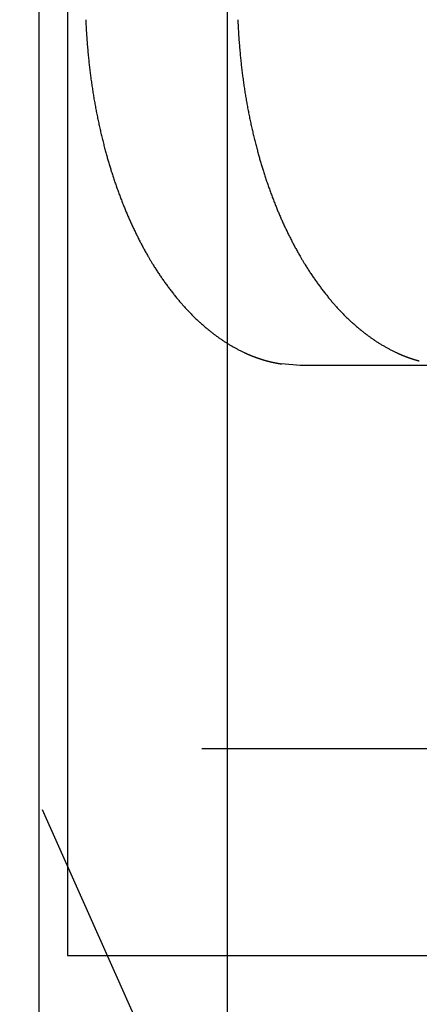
# Model space of a CAD drawing. Header units: metres. Extents: x -5 to 93, y -48 to 79.
# Tile 62 of 91: x 76.4522 to 76.5469, y 18.7557 to 18.989. Entities that reach past the tile are written whole.
import ezdxf

# ---------------------------------------------------------------- set-up
doc = ezdxf.new("R2010")
doc.units = ezdxf.units.M
doc.header["$LTSCALE"] = 0.05
doc.linetypes.add('STRICHPUNKT', pattern=[25.4, 12.7, -6.35, 0, -6.35])
doc.linetypes.add('VERDECKT2', pattern=[4.762499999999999, 3.175, -1.5875])
doc.layers.add('A_Rechen', color=9, linetype='Continuous')
doc.layers.add('A_Sanitär', color=4, linetype='Continuous')

msp = doc.modelspace()

# ---------------------------------------------------------------- linework, layer by layer
at = {"layer": 'A_Rechen', "linetype": 'Continuous'}
for p, q in [((76.45680063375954, 18.71258381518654), (76.45680063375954, 19.07408381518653)), ((76.51420255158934, 18.90742924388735), (76.5142025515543, 18.90742924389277)), ((76.5142025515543, 18.90742924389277), (76.51420255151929, 18.90742924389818)), ((76.51867249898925, 18.90708381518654), (76.51420255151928, 18.90742924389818)), ((76.72848168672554, 18.90708381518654), (76.51867249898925, 18.90708381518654))]:
    msp.add_line(p, q, dxfattribs=at)
at = {"layer": 'A_Rechen', "color": 8, "linetype": 'STRICHPUNKT', "ltscale": 0.1}
msp.add_line((75.09533988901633, 18.81627106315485), (76.58016339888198, 18.81627164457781), dxfattribs=at)
at = {"layer": 'A_Rechen', "linetype": 'Continuous'}
for centre, radius, start, end in [((76.5758825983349, 18.9925585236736), 0.108078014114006, 181.8923258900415, 182.3270460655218), ((76.61189678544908, 18.99255852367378), 0.1080780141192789, 181.8923258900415, 182.3270460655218), ((76.54646440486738, 18.99135886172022), 0.07863537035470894, 182.3239913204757, 182.8614080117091), ((76.61590426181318, 18.99487006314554), 0.148163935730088, 182.8770192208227, 183.4474518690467), ((76.58247859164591, 18.99135886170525), 0.07863537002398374, 182.323991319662, 182.861408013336), ((76.65191844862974, 18.99487006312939), 0.1481639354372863, 182.8770192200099, 183.4474518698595), ((76.61572646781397, 18.9948593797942), 0.147985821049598, 183.4474624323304, 184.0183527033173), ((76.6155928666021, 18.99485002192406), 0.1478518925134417, 184.0183633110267, 184.589598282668), ((76.65174065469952, 18.99485937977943), 0.1479858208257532, 183.4474624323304, 184.0183527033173), ((76.65160705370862, 18.9948500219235), 0.147851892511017, 184.0183633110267, 184.589598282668), ((76.6155033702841, 18.99484286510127), 0.1477621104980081, 184.5896089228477, 185.1610752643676), ((76.65151755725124, 18.99484286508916), 0.1477621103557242, 184.5896089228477, 185.1610752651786), ((76.61545789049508, 18.99483878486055), 0.1477164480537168, 185.1610859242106, 185.7326700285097), ((76.61545498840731, 18.99483851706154), 0.1477135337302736, 185.7326791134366, 186.2356136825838), ((76.65147207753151, 18.99483878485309), 0.1477164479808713, 185.1610859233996, 185.7326700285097), ((76.65146917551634, 18.99483851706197), 0.1477135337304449, 185.7326791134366, 186.2356136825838), ((76.61548756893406, 18.99484209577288), 0.1477463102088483, 186.2356209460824, 186.7384811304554), ((76.61555403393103, 18.99484996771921), 0.1478132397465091, 186.7384883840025, 187.2411967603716), ((76.65150175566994, 18.99484209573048), 0.1477463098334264, 186.2356209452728, 186.7384811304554), ((76.65156822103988, 18.9948499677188), 0.147813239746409, 186.7384883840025, 187.2411967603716), ((76.61565432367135, 18.99486272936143), 0.1479143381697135, 187.2412039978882, 187.7436832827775), ((76.61578837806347, 18.99488097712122), 0.1480496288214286, 187.7436904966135, 188.2458636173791), ((76.65166851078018, 18.99486272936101), 0.1479143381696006, 187.2412039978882, 187.7436832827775), ((76.65180256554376, 18.99488097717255), 0.1480496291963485, 187.7436904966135, 188.2458636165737), ((76.61595613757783, 18.99490530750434), 0.1482191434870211, 188.245870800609, 188.7476609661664), ((76.65197032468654, 18.99490530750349), 0.1482191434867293, 188.245870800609, 188.7476609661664), ((76.60329594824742, 18.99295697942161), 0.1354099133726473, 188.7475490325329, 189.2698038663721), ((76.60313844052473, 18.99293129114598), 0.1352503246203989, 189.2698119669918, 189.7924775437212), ((76.63931013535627, 18.9929569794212), 0.1354099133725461, 188.7475490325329, 189.2698038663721), ((76.63915262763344, 18.99293129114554), 0.1352503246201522, 189.2698119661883, 189.7924775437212), ((76.60301454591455, 18.99290992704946), 0.1351246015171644, 189.7924856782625, 190.3154754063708), ((76.60292413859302, 18.99289349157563), 0.1350327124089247, 190.3154835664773, 190.8387105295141), ((76.63902873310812, 18.99290992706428), 0.1351246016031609, 189.7924856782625, 190.3154754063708), ((76.63893832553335, 18.99289349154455), 0.1350327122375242, 190.3154835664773, 190.8387105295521), ((76.60286709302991, 18.9928825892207), 0.1349746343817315, 190.8387187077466, 191.3620957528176), ((76.60284328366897, 18.99287782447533), 0.1349503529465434, 191.3621039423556, 191.8855437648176), ((76.63888128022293, 18.99288258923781), 0.1349746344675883, 190.8387187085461, 191.3620957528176), ((76.63885747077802, 18.99287782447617), 0.1349503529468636, 191.3621039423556, 191.8855437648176), ((76.6028523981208, 18.99287976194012), 0.1349596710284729, 191.8855517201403, 192.4020873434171), ((76.60289370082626, 18.99288886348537), 0.1350019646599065, 192.402095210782, 192.9185229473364), ((76.63886658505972, 18.99287976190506), 0.1349596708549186, 191.885551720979, 192.4020873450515), ((76.63890788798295, 18.99288886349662), 0.1350019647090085, 192.402095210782, 192.9185229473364), ((76.60296700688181, 18.99290569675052), 0.1350771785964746, 192.9185307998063, 193.4347668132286), ((76.60307219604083, 18.99293084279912), 0.1351853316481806, 193.4347746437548, 193.950735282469), ((76.63898119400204, 18.99290569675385), 0.1350771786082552, 192.9185308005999, 193.4347668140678), ((76.63908638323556, 18.9929308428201), 0.1351853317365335, 193.4347746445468, 193.950735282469), ((76.60320914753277, 18.99296488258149), 0.1353264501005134, 193.9507430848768, 194.4663449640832), ((76.603377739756, 18.99300839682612), 0.1355005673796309, 194.466352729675, 194.9815128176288), ((76.63922333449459, 18.99296488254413), 0.1353264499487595, 193.9507430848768, 194.4663449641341), ((76.63939192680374, 18.99300839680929), 0.1355005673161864, 194.466352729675, 194.9815128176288), ((76.58512673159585, 18.98812411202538), 0.1166073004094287, 194.9813926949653, 195.4829681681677), ((76.58498580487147, 18.98808508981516), 0.1164610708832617, 195.4829753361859, 195.9849705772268), ((76.62114091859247, 18.9881241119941), 0.1166073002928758, 194.9813926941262, 195.4829681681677), ((76.62099999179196, 18.98808508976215), 0.1164610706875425, 195.4829753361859, 195.9849705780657), ((76.58487110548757, 18.98805224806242), 0.1163417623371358, 195.9849777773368, 196.4873161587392), ((76.58478248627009, 18.98802603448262), 0.1162493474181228, 196.4873233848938, 196.9899279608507), ((76.58471980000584, 18.98800689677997), 0.1161838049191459, 196.9899352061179, 197.4927287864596), ((76.62088529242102, 18.98805224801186), 0.1163417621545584, 195.9849777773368, 196.487316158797), ((76.62079667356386, 18.98802603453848), 0.1162493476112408, 196.487323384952, 196.9899279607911), ((76.62073398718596, 18.98800689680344), 0.1161838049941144, 196.9899352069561, 197.4927287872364), ((76.58468195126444, 18.98799498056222), 0.1161441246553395, 197.4927345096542, 198.0404782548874), ((76.58467216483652, 18.98799181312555), 0.1161338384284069, 198.0404876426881, 198.5882637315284), ((76.62069613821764, 18.9879949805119), 0.1161441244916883, 197.4927345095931, 198.0404782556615), ((76.62068635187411, 18.98799181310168), 0.1161338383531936, 198.0404876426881, 198.5882637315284), ((76.58469259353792, 18.98799870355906), 0.1161553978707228, 198.588273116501, 199.1359814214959), ((76.58474304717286, 18.9880162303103), 0.1162088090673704, 199.1359907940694, 199.6835312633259), ((76.62070678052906, 18.98799870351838), 0.1161553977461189, 198.5882731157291, 199.1359814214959), ((76.6207572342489, 18.98801623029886), 0.1162088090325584, 199.1359907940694, 199.6835312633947), ((76.58482333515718, 18.98804497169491), 0.1162940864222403, 199.6835406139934, 200.2308133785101), ((76.58493326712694, 18.98808550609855), 0.1164112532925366, 200.2308226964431, 200.7777281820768), ((76.62083752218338, 18.98804497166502), 0.1162940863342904, 199.6835406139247, 200.2308133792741), ((76.62094745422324, 18.98808550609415), 0.1164112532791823, 200.2308226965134, 200.7777281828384), ((76.58507265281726, 18.98813841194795), 0.1165603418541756, 200.7777374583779, 201.3241764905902), ((76.58524130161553, 18.98820426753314), 0.1167413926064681, 201.3241857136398, 201.8700596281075), ((76.56488198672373, 18.98003192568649), 0.09480309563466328, 201.8698883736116, 202.4671274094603), ((76.62108683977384, 18.98813841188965), 0.1165603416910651, 200.7777374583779, 201.3241764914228), ((76.62125548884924, 18.98820426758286), 0.1167413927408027, 201.3241857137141, 201.8700596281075), ((76.60089617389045, 18.9800319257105), 0.09480309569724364, 201.8698883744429, 202.4671274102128), ((76.56473627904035, 18.97997169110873), 0.09464542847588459, 202.4671394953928, 203.0650416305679), ((76.56461978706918, 18.97992210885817), 0.09451882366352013, 203.0650537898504, 203.663489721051), ((76.60075046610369, 18.97997169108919), 0.09464542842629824, 202.4671394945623, 203.0650416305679), ((76.60063397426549, 18.97992210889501), 0.09451882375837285, 203.0650537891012, 203.6634897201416), ((76.56453223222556, 18.97988376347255), 0.09442324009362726, 203.6635019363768, 204.2623416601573), ((76.56447281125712, 18.97985700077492), 0.09435807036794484, 204.2623526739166, 204.8763928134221), ((76.56444225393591, 18.97984285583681), 0.09432439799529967, 204.8764060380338, 205.4905923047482), ((76.60054641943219, 18.97988376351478), 0.0944232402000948, 203.6635019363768, 204.2623416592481), ((76.60048699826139, 18.97985700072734), 0.09435807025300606, 204.2623526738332, 204.8763928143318), ((76.60045644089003, 18.97984285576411), 0.09432439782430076, 204.8764060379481, 205.4905923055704), ((76.56444120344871, 18.97984237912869), 0.094323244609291, 205.4906055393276, 206.1047968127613), ((76.56446935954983, 18.97985619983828), 0.09435460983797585, 206.1048100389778, 206.7188651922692), ((76.6004553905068, 18.9798423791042), 0.09432324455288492, 205.4906055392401, 206.1047968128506), ((76.6004835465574, 18.97985619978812), 0.09435460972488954, 206.1048100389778, 206.7188651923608), ((76.56452642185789, 18.97988494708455), 0.0944185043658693, 206.718878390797, 207.3326564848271), ((76.56461209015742, 18.97992925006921), 0.09451495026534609, 207.3326696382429, 207.9460301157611), ((76.5647260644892, 18.97998973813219), 0.09464398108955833, 207.9460432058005, 208.5588460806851), ((76.60054060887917, 18.97988494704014), 0.09441850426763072, 206.7188783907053, 207.3326564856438), ((76.60062627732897, 18.97992925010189), 0.09451495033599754, 207.3326696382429, 207.9460301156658), ((76.60074025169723, 18.97998973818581), 0.09464398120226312, 207.9460432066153, 208.5588460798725), ((76.56486804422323, 18.98006704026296), 0.09480564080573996, 208.5588590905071, 209.1709651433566), ((76.56503772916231, 18.98016178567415), 0.0949999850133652, 209.1709780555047, 209.7822490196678), ((76.54616995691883, 18.9693635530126), 0.07326074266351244, 209.7820324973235, 210.3553822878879), ((76.60088223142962, 18.98006704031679), 0.09480564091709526, 208.5588590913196, 209.1709651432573), ((76.60105191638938, 18.98016178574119), 0.09499998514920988, 209.1709780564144, 209.7822490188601), ((76.58218414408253, 18.96936355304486), 0.07326074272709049, 209.7820324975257, 210.3553822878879), ((76.54604770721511, 18.96929197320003), 0.07311907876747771, 210.3553929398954, 210.9294830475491), ((76.54594520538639, 18.96923057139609), 0.07299959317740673, 210.9294937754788, 211.5042101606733), ((76.54585039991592, 18.96917241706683), 0.07288837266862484, 211.5041780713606, 212.2735589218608), ((76.5820618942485, 18.96929197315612), 0.07311907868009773, 210.3553929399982, 210.9294830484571), ((76.58195939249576, 18.96923057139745), 0.07299959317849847, 210.9294937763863, 211.5042101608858), ((76.58186458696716, 18.96917241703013), 0.0728883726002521, 211.5041780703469, 212.273558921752), ((76.5457737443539, 18.96912404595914), 0.07279773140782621, 212.2735848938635, 213.0436042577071), ((76.54573085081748, 18.96909618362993), 0.07274658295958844, 213.0436303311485, 213.8140105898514), ((76.54572112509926, 18.96908970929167), 0.07273489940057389, 213.8140367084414, 214.5844994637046), ((76.58178793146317, 18.96912404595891), 0.07279773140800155, 212.2735848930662, 213.0436042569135), ((76.58174503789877, 18.9690961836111), 0.07274658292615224, 213.0436303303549, 213.8140105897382), ((76.58173531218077, 18.96908970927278), 0.07273489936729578, 213.8140367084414, 214.5844994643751), ((76.54574397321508, 18.96910550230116), 0.0727626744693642, 214.5845255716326, 215.3547922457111), ((76.545798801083, 18.96914444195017), 0.07282992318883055, 215.354818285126, 216.1246107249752), ((76.54588501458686, 18.96920740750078), 0.0729366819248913, 216.1246366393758, 216.8936777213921), ((76.5817581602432, 18.96910550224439), 0.07276267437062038, 214.5845255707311, 215.3547922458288), ((76.58181298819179, 18.96914444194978), 0.07282992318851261, 215.354818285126, 216.1246107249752), ((76.58189920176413, 18.96920740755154), 0.07293668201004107, 216.1246366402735, 216.8936777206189), ((76.54600201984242, 18.96929527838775), 0.0730830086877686, 216.8937034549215, 217.6617176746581), ((76.54614922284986, 18.96940893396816), 0.07326898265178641, 217.6617431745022, 218.4284572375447), ((76.5463260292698, 18.9695492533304), 0.07349470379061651, 218.4284824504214, 219.1936258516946), ((76.58201620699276, 18.96929527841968), 0.07308300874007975, 216.893703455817, 217.6617176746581), ((76.58216340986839, 18.96940893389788), 0.07326898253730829, 217.6617431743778, 218.4284572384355), ((76.58234021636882, 18.96954925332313), 0.07349470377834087, 218.4284824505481, 219.1936258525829), ((76.5317103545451, 18.95763104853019), 0.05463571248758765, 219.1930905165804, 220.1245380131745), ((76.5315599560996, 18.95750434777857), 0.05443905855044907, 220.1245835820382, 221.0582728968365), ((76.53144462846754, 18.95740394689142), 0.05428615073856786, 221.058319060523, 221.9937608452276), ((76.56772454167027, 18.95763104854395), 0.05463571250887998, 219.1930905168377, 220.1245380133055), ((76.5675741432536, 18.95750434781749), 0.05443905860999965, 220.1245835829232, 221.0582728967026), ((76.56745881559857, 18.95740394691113), 0.0542861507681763, 221.0583190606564, 221.9937608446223), ((76.53136239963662, 18.9573299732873), 0.05417554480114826, 221.9937996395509, 222.9601832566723), ((76.53131376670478, 18.95728475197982), 0.05410913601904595, 222.9602347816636, 223.9274089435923), ((76.53129923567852, 18.95727082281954), 0.05408900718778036, 223.9274606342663, 224.8948747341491), ((76.53131771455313, 18.9572893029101), 0.05411514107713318, 224.8949264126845, 225.8620290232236), ((76.56737658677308, 18.95732997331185), 0.0541755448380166, 221.9937996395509, 222.9601832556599), ((76.5673279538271, 18.95728475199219), 0.05410913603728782, 222.9602347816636, 223.9274089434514), ((76.5673134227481, 18.95727082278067), 0.05408900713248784, 223.9274606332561, 224.8948747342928), ((76.56733190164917, 18.95728930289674), 0.05411514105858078, 224.8949264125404, 225.8620290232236), ((76.53136811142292, 18.95734130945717), 0.05418756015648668, 225.8620805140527, 226.8283212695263), ((76.53144933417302, 18.95742795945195), 0.05430632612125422, 226.828372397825, 227.7932038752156), ((76.53156029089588, 18.95755037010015), 0.0544715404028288, 227.7932544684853, 228.7561340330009), ((76.53169988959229, 18.95770965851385), 0.05468334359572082, 228.7561839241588, 229.7165755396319), ((76.56738229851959, 18.95734130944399), 0.05418756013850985, 225.8620805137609, 226.8283212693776), ((76.5674635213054, 18.95742795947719), 0.05430632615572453, 226.828372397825, 227.7932038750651), ((76.56757447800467, 18.95755037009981), 0.0544715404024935, 227.7932544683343, 228.7561340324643), ((76.56771407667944, 18.95770965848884), 0.05468334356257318, 228.7561839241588, 229.7165755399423), ((76.53186703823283, 18.9579069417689), 0.05494191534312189, 229.7166245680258, 230.6740005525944), ((76.52290369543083, 18.9469651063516), 0.04079747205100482, 230.6731963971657, 231.5886976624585), ((76.5227874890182, 18.94681859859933), 0.04061047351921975, 231.5887404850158, 232.5070500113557), ((76.52269298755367, 18.9466954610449), 0.04045525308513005, 232.5070935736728, 233.4277505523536), ((76.56788122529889, 18.95790694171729), 0.05494191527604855, 229.7166245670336, 230.6740005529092), ((76.55891788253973, 18.9469651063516), 0.04079747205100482, 230.6731963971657, 231.5886976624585), ((76.55880167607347, 18.94681859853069), 0.04061047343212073, 231.5887404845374, 232.5070500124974), ((76.55870717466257, 18.9466954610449), 0.04045525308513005, 232.5070935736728, 233.4277505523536), ((76.52261933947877, 18.94659624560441), 0.04033169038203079, 233.4277947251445, 234.3503311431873), ((76.5225656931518, 18.94652150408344), 0.04023968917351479, 234.3503757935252, 235.2743178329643), ((76.52253119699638, 18.94647178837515), 0.04017917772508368, 235.2743628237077, 236.1992322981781), ((76.52251459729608, 18.94644704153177), 0.0401493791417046, 236.1992710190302, 237.2698154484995), ((76.52251911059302, 18.94645415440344), 0.04015780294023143, 237.2698855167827, 238.3402802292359), ((76.52254556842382, 18.94649715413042), 0.04020829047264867, 238.3403500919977, 239.4098485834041), ((76.55863352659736, 18.94659624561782), 0.04033169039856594, 233.4277947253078, 234.3503311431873), ((76.55857988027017, 18.94652150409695), 0.0402396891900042, 234.3503757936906, 235.2743178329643), ((76.5585453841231, 18.94647178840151), 0.0401791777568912, 235.2743628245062, 236.1992322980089), ((76.5585287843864, 18.94644704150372), 0.04014937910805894, 236.1992710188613, 237.269815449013), ((76.55853329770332, 18.94645415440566), 0.04015780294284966, 237.2698855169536, 238.3402802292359), ((76.55855975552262, 18.94649715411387), 0.04020829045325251, 238.3403500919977, 239.4098485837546), ((76.52259265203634, 18.94657689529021), 0.04030089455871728, 239.4099179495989, 240.4777774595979), ((76.52265904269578, 18.94669423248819), 0.04043571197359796, 240.4778460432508, 241.5433306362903), ((76.52274342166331, 18.94685002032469), 0.04061288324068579, 241.5433981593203, 242.6057817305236), ((76.52284447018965, 18.94704511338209), 0.04083259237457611, 242.6058479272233, 243.6644171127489), ((76.52296086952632, 18.94728036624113), 0.04109506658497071, 243.6644817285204, 244.7185386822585), ((76.51933092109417, 18.93959387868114), 0.03259455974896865, 244.717910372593, 244.8527124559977), ((76.51931775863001, 18.93956584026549), 0.03256358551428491, 244.8527125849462, 244.9876001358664), ((76.519304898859, 18.93953827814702), 0.0325331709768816, 244.9876002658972, 245.1225718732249), ((76.51929234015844, 18.93951119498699), 0.03250331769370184, 245.1225720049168, 245.2576262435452), ((76.51928007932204, 18.93948459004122), 0.0324740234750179, 245.2576263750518, 245.3927618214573), ((76.51926811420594, 18.93945846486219), 0.03244528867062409, 245.3927619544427, 245.5279771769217), ((76.5192564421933, 18.93943281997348), 0.03241711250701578, 245.527977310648, 245.6632708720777), ((76.51924506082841, 18.93940765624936), 0.03238949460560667, 245.663271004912, 245.7986414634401), ((76.51923396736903, 18.9393829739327), 0.03236243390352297, 245.7986415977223, 245.9340875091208), ((76.51922316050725, 18.93935877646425), 0.03233593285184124, 245.934087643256, 246.0696075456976), ((76.5192126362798, 18.93933506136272), 0.03230998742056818, 246.0696076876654, 246.2052001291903), ((76.51920239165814, 18.9393118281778), 0.03228459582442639, 246.2052002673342, 246.3408637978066), ((76.51919242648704, 18.93928908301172), 0.03225976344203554, 246.3408639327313, 246.476597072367), ((76.51918273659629, 18.93926682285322), 0.03223548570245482, 246.47659721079, 246.6123984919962), ((76.51917331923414, 18.93924504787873), 0.03221176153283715, 246.6123986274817, 246.7482665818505), ((76.51916417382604, 18.93922376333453), 0.03218859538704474, 246.7482667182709, 246.8841998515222), ((76.51915529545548, 18.93920296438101), 0.03216598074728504, 246.8841999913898, 247.0201968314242), ((76.51914668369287, 18.93918265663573), 0.03214392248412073, 247.0201969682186, 247.1562560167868), ((76.55860683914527, 18.94657689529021), 0.04030089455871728, 239.4099179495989, 240.4777774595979), ((76.55867322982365, 18.94669423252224), 0.04043571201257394, 240.4778460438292, 241.5433306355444), ((76.55875760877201, 18.94685002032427), 0.04061288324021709, 241.5433981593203, 242.6057817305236), ((76.55885865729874, 18.94704511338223), 0.04083259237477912, 242.6058479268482, 243.6644171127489), ((76.55897505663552, 18.94728036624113), 0.04109506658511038, 243.6644817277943, 244.7185386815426), ((76.5553451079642, 18.93959387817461), 0.03259455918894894, 244.7179103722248, 244.8527124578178), ((76.55533194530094, 18.93956583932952), 0.03256358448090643, 244.8527125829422, 244.9876001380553), ((76.55531908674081, 18.9395382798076), 0.03253317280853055, 244.9876002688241, 245.1225718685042), ((76.55530652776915, 18.93951119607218), 0.03250331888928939, 245.1225720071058, 245.2576262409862), ((76.55529426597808, 18.93948458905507), 0.03247402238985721, 245.2576263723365, 245.3927618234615), ((76.55528230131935, 18.93945846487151), 0.03244528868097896, 245.3927619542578, 245.5279771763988), ((76.5552706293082, 18.93943281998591), 0.03241711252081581, 245.5279773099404, 245.6632708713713), ((76.55525924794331, 18.93940765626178), 0.03238949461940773, 245.6632710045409, 245.7986414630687), ((76.5552481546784, 18.93938297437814), 0.03236243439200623, 245.7986415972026, 245.9340875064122), ((76.55523734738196, 18.93935877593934), 0.03233593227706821, 245.934087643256, 246.0696075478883), ((76.55522682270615, 18.93933505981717), 0.03230998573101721, 246.0696076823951, 246.2052001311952), ((76.55521657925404, 18.9393118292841), 0.03228459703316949, 246.2052002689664, 246.3408637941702), ((76.55520661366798, 18.93928908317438), 0.03225976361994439, 246.3408639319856, 246.4765970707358), ((76.55519692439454, 18.9392668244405), 0.03223548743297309, 246.4765972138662, 246.6123984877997), ((76.55518750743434, 18.93924505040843), 0.03221176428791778, 246.6123986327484, 246.7482665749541), ((76.55517836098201, 18.93922376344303), 0.03218859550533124, 246.7482667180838, 246.8841998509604), ((76.55516948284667, 18.93920296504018), 0.03216598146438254, 246.884199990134, 247.0201968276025), ((76.5551608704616, 18.93918265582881), 0.03214392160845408, 247.0201969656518, 247.1562560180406), ((76.51913833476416, 18.9391628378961), 0.03212241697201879, 247.1562561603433, 247.2923759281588), ((76.51913024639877, 18.93914350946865), 0.03210146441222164, 247.2923760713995, 247.4285550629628), ((76.51912241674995, 18.93912467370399), 0.03208106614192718, 247.4285552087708, 247.5647919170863), ((76.51911484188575, 18.93910632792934), 0.03206121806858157, 247.5647920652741, 247.7010849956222), ((76.51910752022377, 18.93908847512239), 0.03204192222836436, 247.7010851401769, 247.8374327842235), ((76.51910044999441, 18.9390711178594), 0.03202318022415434, 247.8374329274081, 247.9738337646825), ((76.51909362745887, 18.93905425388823), 0.0320049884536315, 247.9738339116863, 248.110286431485), ((76.51908705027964, 18.93903788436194), 0.03198734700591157, 248.1102865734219, 248.2467892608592), ((76.51908071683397, 18.939022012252), 0.03197025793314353, 248.2467894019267, 248.3833407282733), ((76.51907462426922, 18.939006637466), 0.0319537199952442, 248.3833408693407, 248.519939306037), ((76.51906877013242, 18.93899176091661), 0.03193773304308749, 248.5199394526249, 248.6565834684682), ((76.5190631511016, 18.9389773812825), 0.03192229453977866, 248.6565836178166, 248.7932716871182), ((76.5190577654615, 18.93896350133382), 0.03190740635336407, 248.793271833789, 248.9300024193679), ((76.51905260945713, 18.93895011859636), 0.03189306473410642, 248.9300025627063, 249.0667741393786), ((76.51904768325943, 18.93893724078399), 0.03187927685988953, 249.0667742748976, 249.2035852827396), ((76.5190429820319, 18.93892486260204), 0.03186603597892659, 249.2035854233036, 249.3404343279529), ((76.51903850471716, 18.93891298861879), 0.03185334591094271, 249.3404344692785, 249.477319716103), ((76.51903424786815, 18.93890161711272), 0.03184120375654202, 249.4773198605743, 249.6142399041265), ((76.51903020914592, 18.93889074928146), 0.03182960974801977, 249.6142400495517, 249.7511933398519), ((76.51902638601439, 18.938880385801), 0.03181856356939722, 249.7511934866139, 249.8881784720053), ((76.5190227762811, 18.9388705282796), 0.03180806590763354, 249.8881786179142, 250.0251937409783), ((76.51901937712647, 18.93886117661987), 0.03179811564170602, 250.0251938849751, 250.1622375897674), ((76.51901618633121, 18.93885233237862), 0.03178871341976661, 250.1622377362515, 250.2993084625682), ((76.5190132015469, 18.93884399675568), 0.03177985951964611, 250.2993086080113, 250.4364047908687), ((76.51901041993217, 18.93883616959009), 0.03177155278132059, 250.4364049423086, 250.5735250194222), ((76.51900783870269, 18.93882885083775), 0.03176379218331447, 250.5735251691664, 250.7106675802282), ((76.51900545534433, 18.93882204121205), 0.03175657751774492, 250.710667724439, 250.8478309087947), ((76.51900326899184, 18.93881574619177), 0.03174991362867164, 250.8478310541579, 250.9850134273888), ((76.51900127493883, 18.93880996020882), 0.03174379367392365, 250.9850135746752, 251.1222135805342), ((76.51899947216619, 18.93880468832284), 0.03173822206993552, 251.1222137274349, 251.2594297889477), ((76.51899785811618, 18.93879993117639), 0.03173319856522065, 251.2594299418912, 251.3966604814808), ((76.51899642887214, 18.93879568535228), 0.03172871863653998, 251.3966606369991, 251.5339040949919), ((76.51899518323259, 18.93879195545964), 0.03172478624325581, 251.5339042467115, 251.6711590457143), ((76.51899411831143, 18.93878874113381), 0.03172140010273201, 251.6711591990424, 251.8084237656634), ((76.51899323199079, 18.93878604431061), 0.03171856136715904, 251.808423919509, 251.9456966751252), ((76.51899252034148, 18.93878386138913), 0.03171626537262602, 251.9456968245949, 252.0829762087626), ((76.51899198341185, 18.93878220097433), 0.0317145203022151, 252.0829763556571, 252.2202607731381), ((76.51899161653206, 18.93878105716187), 0.03171331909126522, 252.220260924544, 252.3575488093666), ((76.51899141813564, 18.93878043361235), 0.03171266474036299, 252.3575489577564, 252.4948387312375), ((76.5189913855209, 18.93878033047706), 0.03171255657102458, 252.4948388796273, 252.6321289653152), ((76.51899151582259, 18.938780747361), 0.03171299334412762, 252.6321291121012, 252.7694179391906), ((76.51899180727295, 18.93878168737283), 0.03171397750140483, 252.7694180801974, 252.9067040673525), ((76.51899225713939, 18.93878315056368), 0.03171550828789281, 252.9067042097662, 253.0439857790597), ((76.51899286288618, 18.93878513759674), 0.03171758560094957, 253.0439859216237, 253.1812614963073), ((76.51899362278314, 18.93878765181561), 0.03172021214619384, 253.1812616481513, 253.3185296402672), ((76.5189945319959, 18.93879068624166), 0.03172337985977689, 253.3185297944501, 253.4557886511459), ((76.5189955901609, 18.93879424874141), 0.03172709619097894, 253.4557888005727, 253.5930369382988), ((76.51899679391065, 18.93879833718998), 0.03173135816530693, 253.5930370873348, 253.730272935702), ((76.51899814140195, 18.93880295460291), 0.03173616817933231, 253.7302730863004, 253.8674950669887), ((76.51899962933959, 18.93880809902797), 0.03174152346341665, 253.8674952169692, 254.0047017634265), ((76.51900125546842, 18.93881377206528), 0.03174742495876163, 254.0047019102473, 254.1418914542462), ((76.51900301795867, 18.93881997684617), 0.0317538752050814, 254.1418916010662, 254.279062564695), ((76.519004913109, 18.93882670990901), 0.03176086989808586, 254.2790627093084, 254.4162135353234), ((76.5190069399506, 18.93883397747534), 0.03176841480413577, 254.4162136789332, 254.553342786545), ((76.5190090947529, 18.93884177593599), 0.03177650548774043, 254.5533429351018, 254.6904487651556), ((76.51901137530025, 18.93885010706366), 0.03178514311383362, 254.6904489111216, 254.8275299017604), ((76.51901377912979, 18.93885897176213), 0.0317943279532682, 254.8275300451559, 254.9645846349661), ((76.51901630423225, 18.9388683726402), 0.03180406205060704, 254.9645847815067, 255.1016114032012), ((76.51901894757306, 18.93887830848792), 0.03181434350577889, 255.1016115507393, 255.2386086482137), ((76.5190217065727, 18.9388887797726), 0.03182517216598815, 255.2386087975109, 255.3755748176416), ((76.51902457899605, 18.93889978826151), 0.03183654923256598, 255.3755749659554, 255.5125083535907), ((76.51902756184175, 18.93891133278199), 0.03184847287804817, 255.5125084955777, 255.649407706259), ((76.51903065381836, 18.93892341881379), 0.03186094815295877, 255.64940784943, 255.7862713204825), ((76.5190338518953, 18.93893604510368), 0.03187397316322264, 255.7862714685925, 255.9230976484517), ((76.51903715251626, 18.93894920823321), 0.03188754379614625, 255.9230978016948, 256.0598851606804), ((76.51904055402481, 18.93896291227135), 0.0319016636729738, 256.0598853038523, 256.1966322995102), ((76.51904405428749, 18.93897715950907), 0.03191633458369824, 256.1966324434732, 256.3333375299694), ((76.51904765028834, 18.93899194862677), 0.03193155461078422, 256.3333376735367, 256.469999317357), ((76.519051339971, 18.93900728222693), 0.03194732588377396, 256.4699994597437, 256.6066161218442), ((76.51905512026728, 18.93902315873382), 0.03196364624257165, 256.6066162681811, 256.7431864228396), ((76.51905898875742, 18.9390395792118), 0.03198051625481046, 256.7431865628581, 256.8797086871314), ((76.51906294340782, 18.93905654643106), 0.03199793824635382, 256.879708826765, 257.0161813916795), ((76.51906698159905, 18.93907406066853), 0.03201591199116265, 257.0161815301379, 257.1526030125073), ((76.51907110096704, 18.93909212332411), 0.0320344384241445, 257.152603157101, 257.2889720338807), ((76.51907529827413, 18.93911073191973), 0.03205351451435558, 257.2889721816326, 257.425286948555), ((76.51907957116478, 18.93912988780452), 0.03207314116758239, 257.425287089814, 257.5615462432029), ((76.51908391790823, 18.93914959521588), 0.03209332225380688, 257.5615463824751, 257.6977484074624), ((76.51908833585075, 18.93916985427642), 0.03211405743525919, 257.6977485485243, 257.8338919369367), ((76.51909282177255, 18.93919066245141), 0.03213534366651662, 257.8338920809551, 257.9699753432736), ((76.51909737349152, 18.93921202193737), 0.03215718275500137, 257.969975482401, 258.1059971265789), ((76.51910198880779, 18.93923393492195), 0.03217957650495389, 258.1059972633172, 258.2419557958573), ((76.51910666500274, 18.93925640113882), 0.03220252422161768, 258.2419559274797, 258.3778498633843), ((76.51911140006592, 18.93927942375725), 0.03222602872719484, 258.3778499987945, 258.5136778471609), ((76.51911619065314, 18.93930299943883), 0.03225008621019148, 258.5136779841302, 258.6494382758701), ((76.51912103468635, 18.93932713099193), 0.03227469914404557, 258.6494384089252, 258.7851296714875), ((76.51912593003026, 18.93935182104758), 0.03229986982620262, 258.7851298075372, 258.9207505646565), ((76.51913087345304, 18.93937706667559), 0.0323255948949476, 258.920750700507, 259.0562994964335), ((76.51913586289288, 18.93940287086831), 0.0323518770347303, 259.0562996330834, 259.1917750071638), ((76.51914089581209, 18.93942923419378), 0.03237871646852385, 259.1917751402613, 259.3271756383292), ((76.51914596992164, 18.93945615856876), 0.03240611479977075, 259.3271757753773, 259.4624999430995), ((76.51915108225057, 18.93948364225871), 0.03243406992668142, 259.4625000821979, 259.5977464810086), ((76.51915623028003, 18.93951168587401), 0.03246258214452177, 259.5977466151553, 259.7329138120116), ((76.51916141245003, 18.93954029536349), 0.03249165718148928, 259.7329139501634, 259.8680004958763), ((76.51916662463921, 18.93956946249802), 0.0325212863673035, 259.8680006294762, 260.0030051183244), ((76.51917186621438, 18.93959919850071), 0.03255148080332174, 260.0030052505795, 260.1379262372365), ((76.51917713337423, 18.9396294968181), 0.03258223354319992, 260.1379263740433, 260.2727624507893), ((76.51918242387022, 18.93966035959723), 0.03261354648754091, 260.2727625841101, 260.4075123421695), ((76.51918773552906, 18.93969178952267), 0.03264542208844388, 260.4075124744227, 260.5421745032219), ((76.51919306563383, 18.93972378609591), 0.03267785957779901, 260.5421746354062, 260.6767475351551), ((76.51919841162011, 18.93975634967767), 0.03271085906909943, 260.6767476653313, 260.8112300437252), ((76.51920377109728, 18.93978948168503), 0.03274442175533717, 260.8112301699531, 260.94562063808), ((76.51920914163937, 18.9398231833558), 0.03277854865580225, 260.9456207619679, 261.0799179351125), ((76.51921452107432, 18.93985745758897), 0.0328132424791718, 261.0799180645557, 261.2141205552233), ((76.55515252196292, 18.93916283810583), 0.03212241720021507, 247.1562561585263, 247.2923759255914), ((76.5551444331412, 18.93914350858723), 0.03210146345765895, 247.2923760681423, 247.4285550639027), ((76.55513660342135, 18.93912467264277), 0.03208106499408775, 247.4285552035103, 247.5647919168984), ((76.55512902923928, 18.93910632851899), 0.03206121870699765, 247.5647920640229, 247.7010849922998), ((76.55512170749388, 18.93908847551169), 0.03204192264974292, 247.7010851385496, 247.8374327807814), ((76.55511463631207, 18.9390711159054), 0.03202317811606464, 247.8374329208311, 247.9738337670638), ((76.55510781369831, 18.9390542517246), 0.03200498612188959, 247.9738339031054, 248.110286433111), ((76.5551012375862, 18.93903788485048), 0.03198734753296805, 248.110286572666, 248.2467892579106), ((76.5550949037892, 18.93902201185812), 0.03197025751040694, 248.2467893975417, 248.3833407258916), ((76.55508881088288, 18.93900663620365), 0.03195371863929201, 248.3833408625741, 248.5199393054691), ((76.55508295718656, 18.93899176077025), 0.03193773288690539, 248.5199394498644, 248.6565834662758), ((76.55507733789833, 18.93897738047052), 0.03192229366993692, 248.6565836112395, 248.7932716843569), ((76.55507195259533, 18.93896350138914), 0.03190740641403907, 248.7932718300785, 248.9300024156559), ((76.55506679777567, 18.93895012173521), 0.03189306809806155, 248.930002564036, 249.066774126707), ((76.55506187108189, 18.93893724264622), 0.03187927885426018, 249.0667742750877, 249.2035852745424), ((76.55505716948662, 18.93892486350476), 0.03186603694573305, 249.2035854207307, 249.340434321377), ((76.55505269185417, 18.93891298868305), 0.03185334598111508, 249.3404344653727, 249.4773197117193), ((76.55504843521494, 18.93890161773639), 0.0318412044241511, 249.4773198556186, 249.6142398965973), ((76.55504439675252, 18.93889075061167), 0.03182961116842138, 249.6142400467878, 249.7511933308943), ((76.55504057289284, 18.93888038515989), 0.03181856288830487, 249.7511934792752, 249.8881784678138), ((76.55503696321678, 18.93887052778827), 0.03180806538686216, 249.8881786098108, 250.0251937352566), ((76.55503356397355, 18.9388611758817), 0.03179811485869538, 250.0251938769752, 250.1622375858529), ((76.55503037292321, 18.93885233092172), 0.03178871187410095, 250.1622377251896, 250.2993084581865), ((76.5550273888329, 18.93884399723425), 0.03177986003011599, 250.2993086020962, 250.4364047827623), ((76.55502460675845, 18.9388361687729), 0.03177155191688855, 250.4364049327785, 250.5735250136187), ((76.55502202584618, 18.93882885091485), 0.03176379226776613, 250.5735251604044, 250.7106675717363), ((76.55501964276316, 18.9388220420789), 0.03175657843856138, 250.7106677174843, 250.8478308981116), ((76.55501745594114, 18.93881574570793), 0.0317499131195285, 250.8478310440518, 250.9850134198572), ((76.55501546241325, 18.93880996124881), 0.03174379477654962, 250.9850135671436, 251.1222135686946), ((76.55501365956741, 18.93880468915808), 0.03173822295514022, 251.122213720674, 251.2594297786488), ((76.55501204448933, 18.93879992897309), 0.03173319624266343, 251.2594299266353, 251.3966604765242), ((76.55501061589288, 18.93879568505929), 0.03172871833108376, 251.3966606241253, 251.5339040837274), ((76.55500936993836, 18.93879195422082), 0.0317247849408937, 251.5339042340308, 251.6711590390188), ((76.55500830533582, 18.9387887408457), 0.03172139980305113, 251.6711591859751, 251.808423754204), ((76.55500741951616, 18.93878604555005), 0.03171856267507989, 251.8084239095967, 251.9456966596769), ((76.55500670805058, 18.9387838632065), 0.03171626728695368, 251.9456968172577, 252.082976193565), ((76.55500617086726, 18.93878220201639), 0.03171452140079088, 252.082976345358, 252.2202607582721), ((76.5550058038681, 18.93878105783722), 0.03171331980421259, 252.2202609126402, 252.3575487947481), ((76.55500560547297, 18.93878043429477), 0.03171266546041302, 252.3575489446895, 252.4948387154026), ((76.5550055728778, 18.93878033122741), 0.03171255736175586, 252.494838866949, 252.6321289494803), ((76.55500570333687, 18.93878074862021), 0.03171299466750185, 252.6321290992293, 252.7694179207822), ((76.55500599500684, 18.93878168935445), 0.03171397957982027, 252.769418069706, 252.9067040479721), ((76.55500644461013, 18.9387831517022), 0.03171550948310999, 252.9067041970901, 253.0439857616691), ((76.5550070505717, 18.93878513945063), 0.03171758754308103, 253.0439859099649, 253.1812614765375), ((76.5550078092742, 18.93878764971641), 0.03172020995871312, 253.1812616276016, 253.318529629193), ((76.55500871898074, 18.93879068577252), 0.03172337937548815, 253.3185297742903, 253.4557886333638), ((76.55500977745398, 18.93879424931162), 0.03172709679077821, 253.4557887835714, 253.5930369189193), ((76.55501098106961, 18.93879833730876), 0.03173135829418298, 253.5930370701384, 253.7302729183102), ((76.5550123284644, 18.938802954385), 0.03173616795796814, 253.7302730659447, 253.8674950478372), ((76.55501381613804, 18.93880809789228), 0.03174152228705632, 253.8674951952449, 254.0047017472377), ((76.55501544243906, 18.93881377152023), 0.03174742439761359, 254.0047018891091, 254.1418914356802), ((76.55501720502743, 18.9388199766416), 0.03175387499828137, 254.1418915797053, 254.2790625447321), ((76.55501910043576, 18.93882671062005), 0.03176087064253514, 254.2790626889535, 254.4162135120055), ((76.55502112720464, 18.93883397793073), 0.03176841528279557, 254.4162136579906, 254.5533427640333), ((76.55502328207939, 18.93884177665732), 0.03177650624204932, 254.553342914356, 254.6904487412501), ((76.55502556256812, 18.93885010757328), 0.03178514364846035, 254.6904488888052, 254.8275298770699), ((76.55502796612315, 18.93885897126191), 0.0317943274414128, 254.8275300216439, 254.9645846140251), ((76.55503049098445, 18.93886837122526), 0.03180406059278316, 254.9645847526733, 255.101611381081)]:
    msp.add_arc(centre, radius, start, end, dxfattribs=at)
at = {"layer": 'A_Sanitär', "color": 8, "linetype": 'VERDECKT2', "ltscale": 0.5}
msp.add_lwpolyline([(77.32399948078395, 18.64040986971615), (76.66110641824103, 18.34502376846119), (74.43694171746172, 23.33640062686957), (75.09983478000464, 23.63178672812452)], close=True, dxfattribs=at)
at = {"layer": 'A_Sanitär'}
msp.add_lwpolyline([(76.46351641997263, 18.76725456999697), (76.98924375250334, 18.76725456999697), (76.98924375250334, 19.41284695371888), (76.46351641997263, 19.41284695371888)], close=True, dxfattribs=at)
msp.add_lwpolyline([(76.95138008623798, 13.39947564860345), (76.95138008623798, 19.22447564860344), (76.50138008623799, 19.22447564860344), (76.50138008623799, 11.97447564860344), (76.95138008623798, 11.97447564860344), (76.95138008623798, 12.15997564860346)], dxfattribs=at)

doc.saveas('drawing.dxf')
